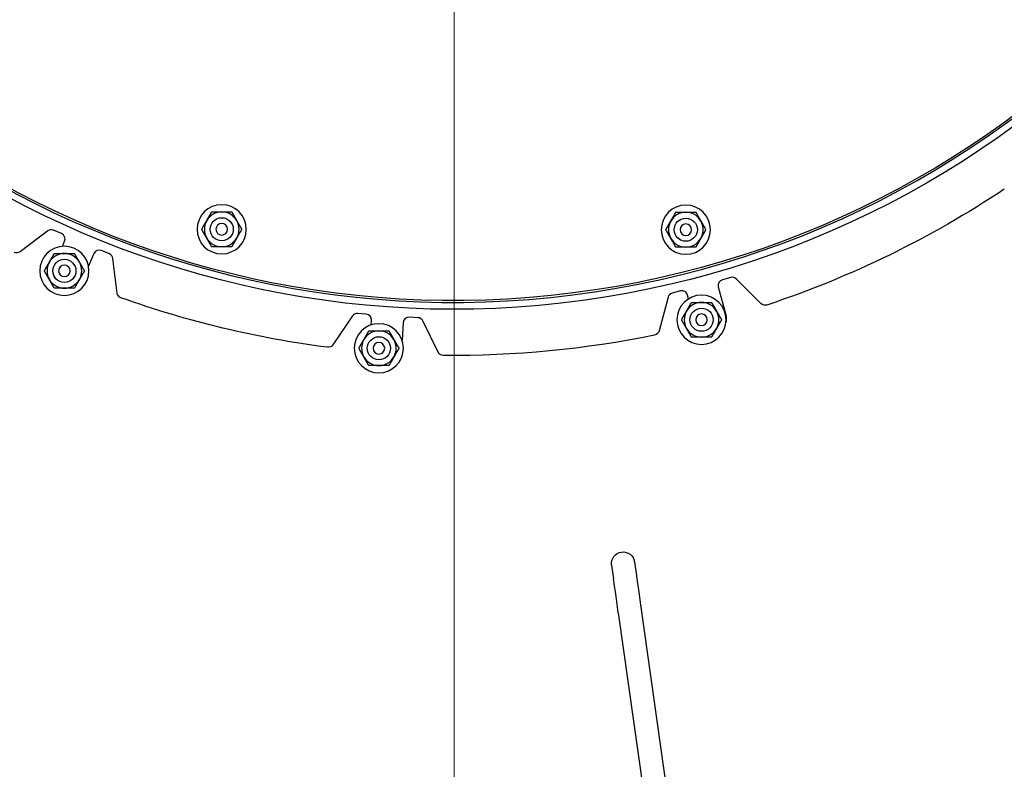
# Model space of a CAD drawing. Extents: x 0 to 796, y 0 to 496.
# Tile 122 of 242: x 117 to 138, y 393 to 410. Entities that reach past the tile are written whole.
import ezdxf

# ---------------------------------------------------------------- set-up
doc = ezdxf.new("R2010")
doc.units = 0
doc.header["$LTSCALE"] = 12
doc.header["$MEASUREMENT"] = 0
doc.header["$PDMODE"] = 1
doc.layers.get('0').update_dxf_attribs({"linetype": 'CONTINUOUS'})
doc.layers.get('Defpoints').update_dxf_attribs({"linetype": 'CONTINUOUS'})
doc.layers.add('D', color=2, linetype='CONTINUOUS')
doc.layers.add('Leader', color=41, linetype='CONTINUOUS', lineweight=13)
doc.styles.get("Standard").update_dxf_attribs({"font": 'SIMPLEX.SHX', "width": 0.875})
doc.dimstyles.get("Standard").update_dxf_attribs({"dimscale": 28, "dimtxt": 0.125, "dimasz": 0.125, "dimexe": 0.04375, "dimexo": 0.0625, "dimgap": 0.04375, "dimtad": 0, "dimtih": 1, "dimtoh": 1, "dimdec": 4, "dimzin": 12, "dimdsep": 46, "dimlunit": 5, "dimtxsty": 'Standard', "dimcen": 0, "dimclrd": 256, "dimclre": 256, "dimclrt": 256, "dimadec": 1, "dimazin": 3, "dimtfac": 0.875, "dimtdec": 4, "dimtofl": 0, "dimtmove": 0, "dimatfit": 2, "dimfxl": 1, "dimtolj": 1, "dimtzin": 12, "dimlwd": 13, "dimlwe": 13, "dimarcsym": 0})

# ---------------------------------------------------------------- blocks, each defined once
blk = doc.blocks.new('*D110')
at = {"layer": 'D', "lineweight": 13, "transparency": 16777216}
for p, q in [((128.341, 478.45), (197.604, 478.45)), ((196.379, 474.95), (196.379, 426.895)), ((196.379, 372.889), (196.379, 420.945)), ((127.755, 369.389), (197.604, 369.389))]:
    blk.add_line(p, q, dxfattribs=at)
at = {"layer": 'D', "transparency": 16777216}
for points in [[(195.796, 474.95), (196.963, 474.95), (196.379, 478.45)], [(195.796, 372.889), (196.963, 372.889), (196.379, 369.389)]]:
    blk.add_solid(points, dxfattribs=at)
at = {"layer": 'Defpoints', "color": 0, "transparency": 16777216}
for p in [(126.591, 478.45), (126.005, 369.389), (196.379, 369.389)]:
    blk.add_point(p, dxfattribs=at)
at = {"layer": 'D', "transparency": 16777216, "insert": (196.379, 423.92), "char_height": 3.5, "attachment_point": 5}
blk.add_mtext('\\A1;109{}{\\C2;%%p1}', dxfattribs=at)
blk = doc.blocks.new('*D112')
at = {"layer": 'D', "lineweight": 13, "transparency": 16777216}
for p, q in [((170.025, 416.596), (170.025, 343.478)), ((55.588, 410.799), (55.588, 343.478)), ((59.088, 344.703), (104.253, 344.703)), ((166.525, 344.703), (121.359, 344.703))]:
    blk.add_line(p, q, dxfattribs=at)
at = {"layer": 'D', "transparency": 16777216}
for points in [[(59.088, 345.287), (59.088, 344.12), (55.588, 344.703)], [(166.525, 345.287), (166.525, 344.12), (170.025, 344.703)]]:
    blk.add_solid(points, dxfattribs=at)
at = {"layer": 'Defpoints', "color": 0, "transparency": 16777216}
for p in [(170.025, 418.346), (55.588, 412.549), (170.025, 344.703)]:
    blk.add_point(p, dxfattribs=at)
at = {"layer": 'D', "transparency": 16777216, "insert": (112.806, 344.703), "char_height": 3.5, "attachment_point": 5}
blk.add_mtext('\\A1;114{\\H0.875x;\\S1/2;}{}{\\C2;%%p1}', dxfattribs=at)
blk = doc.blocks.new('*D113')
at = {"layer": 'D', "lineweight": 13, "transparency": 16777216}
for p, q in [((87.505, 421.953), (87.505, 356.465)), ((164.505, 421.953), (164.505, 356.465)), ((91.005, 357.69), (122.301, 357.69)), ((161.005, 357.69), (129.709, 357.69))]:
    blk.add_line(p, q, dxfattribs=at)
at = {"layer": 'D', "transparency": 16777216}
for points in [[(91.005, 358.273), (91.005, 357.106), (87.505, 357.69)], [(161.005, 358.273), (161.005, 357.106), (164.505, 357.69)]]:
    blk.add_solid(points, dxfattribs=at)
at = {"layer": 'Defpoints', "color": 0, "transparency": 16777216}
for p in [(87.505, 423.703), (164.505, 423.703), (87.505, 357.69)]:
    blk.add_point(p, dxfattribs=at)
at = {"layer": 'D', "transparency": 16777216, "insert": (126.005, 357.69), "char_height": 3.5, "attachment_point": 5}
blk.add_mtext('\\A1;77', dxfattribs=at)
blk = doc.blocks.new('*D115')
at = {"layer": 'D', "lineweight": 13, "transparency": 16777216}
for p, q in [((167.78, 423.703), (182.065, 423.703)), ((180.84, 420.203), (180.84, 401.344)), ((180.84, 372.889), (180.84, 391.748)), ((127.755, 369.389), (182.065, 369.389))]:
    blk.add_line(p, q, dxfattribs=at)
at = {"layer": 'D', "transparency": 16777216}
for points in [[(180.257, 420.203), (181.424, 420.203), (180.84, 423.703)], [(180.257, 372.889), (181.424, 372.889), (180.84, 369.389)]]:
    blk.add_solid(points, dxfattribs=at)
at = {"layer": 'Defpoints', "color": 0, "transparency": 16777216}
for p in [(166.03, 423.703), (126.005, 369.389), (180.84, 369.389)]:
    blk.add_point(p, dxfattribs=at)
at = {"layer": 'D', "transparency": 16777216, "insert": (180.84, 396.546), "char_height": 3.5, "attachment_point": 5}
blk.add_mtext('\\A1;54{\\H0.875x;\\S1/2;}', dxfattribs=at)

msp = doc.modelspace()

# ---------------------------------------------------------------- linework, layer by layer
at = {"extrusion": (-2.44929e-16, -1, -2.22045e-16)}
for p, q in [((117.21776, 404.95917), (116.61752, 404.50685)), ((117.51442, 404.90114), (117.34183, 404.9744)), ((117.53284, 404.62462), (117.58064, 404.73724)), ((118.55008, 404.46153), (118.37749, 404.53479)), ((118.21358, 404.46857), (118.09713, 404.19422)), ((118.71691, 403.61572), (118.62531, 404.3617)), ((131.97687, 403.95102), (131.79575, 403.90249)), ((132.62906, 403.38722), (132.09761, 403.91867)), ((130.8901, 403.65983), (130.70899, 403.6113)), ((131.70737, 403.7494), (131.86913, 403.1457)), ((130.6206, 403.52291), (130.42608, 402.79693)), ((131.06497, 403.49017), (131.0432, 403.57144)), ((123.79901, 403.11961), (123.37873, 402.49651)), ((124.0984, 403.16132), (123.91136, 403.1744)), ((124.20735, 402.92739), (124.21438, 403.02791)), ((125.22076, 403.08284), (125.03372, 403.09592)), ((125.65386, 402.33742), (125.32439, 403.01294)), ((124.9003, 402.97994), (124.87362, 402.59844)), ((129.40181, 397.73594), (129.44297, 397.44307)), ((129.89695, 397.80553), (129.93811, 397.51266)), ((129.54634, 396.7076), (130.10972, 392.6989)), ((130.04147, 396.77718), (130.60486, 392.76848))]:
    msp.add_line(p, q, dxfattribs=at)
at = {"extrusion": (5.43852e-32, 2.22045e-16, -1)}
for centre, radius in [((-120.97555, 404.99249), 0.5315), ((-131.00479, 404.98466), 0.5315), ((-120.97555, 404.99249), 0.125), ((-131.00479, 404.98466), 0.125), ((-117.57501, 404.09479), 0.5315), ((-117.57501, 404.09479), 0.125), ((-131.34504, 403.03845), 0.5315), ((-131.34504, 403.03845), 0.125), ((-124.37223, 402.42211), 0.5315), ((-124.37223, 402.42211), 0.125)]:
    msp.add_circle(centre, radius, dxfattribs=at)
for centre, radius in [((120.97555, 404.99249), 0.25014), ((120.97555, 404.99249), 0.25), ((131.00479, 404.98466), 0.25014), ((131.00479, 404.98466), 0.25), ((117.57501, 404.09479), 0.25014), ((117.57501, 404.09479), 0.25), ((131.34504, 403.03845), 0.25014), ((131.34504, 403.03845), 0.25), ((124.37223, 402.42211), 0.25014), ((124.37223, 402.42211), 0.25)]:
    msp.add_circle(centre, radius)
for centre, radius, start, end in [((126.00479, 423.70338), 38.5, 197.916453, 72.429247), ((126.00479, 423.70338), 20.28868, 194.493019, 0), ((120.97555, 404.99249), 0.375, 90, 150), ((120.97555, 404.99249), 0.375, 30, 90), ((131.00479, 404.98466), 0.375, 90, 150), ((131.00479, 404.98466), 0.375, 30, 90), ((120.97555, 404.99249), 0.375, 150, 210), ((120.97555, 404.99249), 0.375, 330, 30), ((131.00479, 404.98466), 0.375, 150, 210), ((131.00479, 404.98466), 0.375, 330, 30), ((117.29299, 404.85934), 0.125, 67, 127), ((117.46558, 404.78608), 0.125, 337, 67), ((120.97555, 404.99249), 0.375, 210, 270), ((120.97555, 404.99249), 0.375, 270, 330), ((131.00479, 404.98466), 0.375, 210, 270), ((131.00479, 404.98466), 0.375, 270, 330), ((118.32865, 404.41973), 0.125, 67, 157), ((117.57501, 404.09479), 0.375, 90, 150), ((117.57501, 404.09479), 0.375, 30, 90), ((118.50124, 404.34647), 0.125, 7, 67), ((117.57501, 404.09479), 0.375, 150, 210), ((117.57501, 404.09479), 0.375, 330, 30), ((117.57501, 404.09479), 0.375, 210, 270), ((117.57501, 404.09479), 0.375, 270, 330), ((131.82811, 403.78175), 0.125, 105, 195), ((132.00922, 403.83028), 0.125, 45, 105), ((130.92245, 403.53909), 0.125, 15, 105), ((130.74134, 403.49056), 0.125, 105, 165), ((131.34504, 403.03845), 0.375, 150, 210), ((131.34504, 403.03845), 0.375, 90, 150), ((131.34504, 403.03845), 0.375, 30, 90), ((131.34504, 403.03845), 0.375, 330, 30), ((123.90264, 403.04971), 0.125, 86, 146), ((124.08968, 403.03663), 0.125, 356, 86), ((125.025, 402.97122), 0.125, 86, 176), ((125.21204, 402.95815), 0.125, 26, 86), ((131.34504, 403.03845), 0.375, 210, 270), ((131.34504, 403.03845), 0.375, 270, 330), ((124.37223, 402.42211), 0.375, 150, 210), ((124.37223, 402.42211), 0.375, 90, 150), ((124.37223, 402.42211), 0.375, 30, 90), ((124.37223, 402.42211), 0.375, 330, 30), ((124.37223, 402.42211), 0.375, 210, 270), ((124.37223, 402.42211), 0.375, 270, 330)]:
    msp.add_arc(centre, radius, start, end)
for centre, radius, start, end in [((-126.00479, 423.70338), 20.4375, 15.611501, 344.388499), ((-126.00479, 423.70338), 20.25, 14.433795, 345.47877), ((-126.00479, 423.70338), 21.4375, 236.336466, 251.641384), ((-116.54229, 404.60668), 0.125, 233, 296.359472), ((-118.84097, 403.63095), 0.125, 289.641384, 353), ((-126.00479, 423.70338), 21.4375, 277.358621, 289.641384), ((-132.71745, 403.47561), 0.125, 251.641384, 315), ((-131.53704, 403.05672), 0.3438, 165, 191.154644), ((-126.00479, 423.70338), 21.4375, 258.358621, 270.641384), ((-130.30534, 402.82928), 0.125, 195, 258.359472), ((-123.2751, 402.56641), 0.125, 214, 277.359472), ((-125.76621, 402.39222), 0.125, 270.641384, 334), ((-129.64938, 397.77074), 0.25, 352, 172)]:
    msp.add_arc(centre, radius, start, end, dxfattribs=at)
for points in [[(120.65079, 405.17999), (120.70103, 405.26701), (120.75904, 405.36749)], [(120.75904, 405.36749), (120.87507, 405.36749), (120.97555, 405.36749)], [(120.97555, 405.36749), (121.07603, 405.36749), (121.19206, 405.36749)], [(121.19206, 405.36749), (121.25007, 405.26701), (121.30031, 405.17999)], [(130.68003, 405.17216), (130.73027, 405.25918), (130.78828, 405.35966)], [(130.78828, 405.35966), (130.9043, 405.35966), (131.00479, 405.35966)], [(131.00479, 405.35966), (131.10527, 405.35966), (131.22129, 405.35966)], [(131.22129, 405.35966), (131.2793, 405.25918), (131.32954, 405.17216)], [(120.54254, 404.99249), (120.60055, 405.09297), (120.65079, 405.17999)], [(121.30031, 405.17999), (121.35055, 405.09297), (121.40856, 404.99249)], [(130.57177, 404.98466), (130.62979, 405.08514), (130.68003, 405.17216)], [(131.32954, 405.17216), (131.37979, 405.08514), (131.4378, 404.98466)], [(120.65079, 404.80499), (120.60055, 404.89201), (120.54254, 404.99249)], [(121.40856, 404.99249), (121.35055, 404.89201), (121.30031, 404.80499)], [(130.68003, 404.79716), (130.62979, 404.88418), (130.57177, 404.98466)], [(131.4378, 404.98466), (131.37979, 404.88418), (131.32954, 404.79716)], [(120.75904, 404.61749), (120.70103, 404.71797), (120.65079, 404.80499)], [(121.30031, 404.80499), (121.25007, 404.71797), (121.19206, 404.61749)], [(130.78828, 404.60966), (130.73027, 404.71014), (130.68003, 404.79716)], [(131.32954, 404.79716), (131.2793, 404.71014), (131.22129, 404.60966)], [(120.97555, 404.61749), (120.87507, 404.61749), (120.75904, 404.61749)], [(121.19206, 404.61749), (121.07603, 404.61749), (120.97555, 404.61749)], [(131.00479, 404.60966), (130.9043, 404.60966), (130.78828, 404.60966)], [(131.22129, 404.60966), (131.10527, 404.60966), (131.00479, 404.60966)], [(117.25025, 404.28229), (117.30049, 404.36931), (117.35851, 404.46979)], [(117.35851, 404.46979), (117.47453, 404.46979), (117.57501, 404.46979)], [(117.57501, 404.46979), (117.67549, 404.46979), (117.79152, 404.46979)], [(117.79152, 404.46979), (117.84953, 404.36931), (117.89977, 404.28229)], [(117.142, 404.09479), (117.20001, 404.19527), (117.25025, 404.28229)], [(117.25025, 403.90729), (117.20001, 403.99431), (117.142, 404.09479)], [(117.89977, 404.28229), (117.95001, 404.19527), (118.00803, 404.09479)], [(118.00803, 404.09479), (117.95001, 403.99431), (117.89977, 403.90729)], [(117.35851, 403.71979), (117.30049, 403.82027), (117.25025, 403.90729)], [(117.89977, 403.90729), (117.84953, 403.82027), (117.79152, 403.71979)], [(117.57501, 403.71979), (117.47453, 403.71979), (117.35851, 403.71979)], [(117.79152, 403.71979), (117.67549, 403.71979), (117.57501, 403.71979)], [(130.91203, 403.03845), (130.97004, 403.13893), (131.02028, 403.22595)], [(131.02028, 403.22595), (131.07052, 403.31297), (131.12853, 403.41345)], [(131.12853, 403.41345), (131.24456, 403.41345), (131.34504, 403.41345)], [(131.34504, 403.41345), (131.44552, 403.41345), (131.56155, 403.41345)], [(131.56155, 403.41345), (131.61956, 403.31297), (131.6698, 403.22595)], [(131.6698, 403.22595), (131.72004, 403.13893), (131.77805, 403.03845)], [(131.02028, 402.85095), (130.97004, 402.93797), (130.91203, 403.03845)], [(131.77805, 403.03845), (131.72004, 402.93797), (131.6698, 402.85095)], [(131.12853, 402.66345), (131.07052, 402.76393), (131.02028, 402.85095)], [(131.6698, 402.85095), (131.61956, 402.76393), (131.56155, 402.66345)], [(123.93922, 402.42211), (123.99723, 402.52259), (124.04747, 402.60961)], [(124.04747, 402.60961), (124.09771, 402.69663), (124.15572, 402.79711)], [(124.15572, 402.79711), (124.27175, 402.79711), (124.37223, 402.79711)], [(124.37223, 402.79711), (124.47271, 402.79711), (124.58873, 402.79711)], [(124.58873, 402.79711), (124.64675, 402.69663), (124.69699, 402.60961)], [(124.69699, 402.60961), (124.74723, 402.52259), (124.80524, 402.42211)], [(131.34504, 402.66345), (131.24456, 402.66345), (131.12853, 402.66345)], [(131.56155, 402.66345), (131.44552, 402.66345), (131.34504, 402.66345)], [(124.04747, 402.23461), (123.99723, 402.32163), (123.93922, 402.42211)], [(124.80524, 402.42211), (124.74723, 402.32163), (124.69699, 402.23461)], [(124.15572, 402.04711), (124.09771, 402.14759), (124.04747, 402.23461)], [(124.69699, 402.23461), (124.64675, 402.14759), (124.58873, 402.04711)], [(124.37223, 402.04711), (124.27175, 402.04711), (124.15572, 402.04711)], [(124.58873, 402.04711), (124.47271, 402.04711), (124.37223, 402.04711)]]:
    msp.add_rational_spline(points, [1, 1.0379548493, 1], degree=2)
for points in [[(129.93811, 397.51266), (129.93968, 397.50149), (129.94312, 397.47697), (129.95325, 397.4049), (129.96008, 397.35633), (129.97617, 397.24181), (129.98565, 397.17438), (130.00599, 397.02964), (130.01712, 396.95046), (130.03269, 396.83967), (130.03709, 396.80839), (130.04147, 396.77718)], [(129.54634, 396.7076), (129.53506, 396.78782), (129.52364, 396.86907), (129.50225, 397.02133), (129.49199, 397.09428), (129.47401, 397.22222), (129.46605, 397.27887), (129.45342, 397.36871), (129.44859, 397.40308), (129.44447, 397.43242), (129.44358, 397.43873), (129.44297, 397.44307)]]:
    msp.add_open_spline(points, degree=3, knots=[0, 0, 0, 0, 0.24302637, 0.24302637, 0.48684426, 0.48684426, 0.7306335, 0.7306335, 0.97442377, 0.97442377, 1.06897967, 1.06897967, 1.06897967, 1.06897967])
at = {"layer": 'Leader'}
msp.add_line((126.00229, 422.32838), (126.00229, 384.07314), dxfattribs=at)

# ---------------------------------------------------------------- dimensions: what is measured, and where the dimension line sits
at = {"layer": 'D'}
dim = msp.add_linear_dim(base=(196.37939, 369.38942), p1=(126.59079, 478.44982), p2=(126.00479, 369.38942), angle=90, text='<>{}{\\C2;%%p1}', dimstyle='Standard', override={"dimdec": 3}, dxfattribs=at)
dim.commit()
dim.dimension.update_dxf_attribs({"geometry": '*D110', "text_midpoint": (196.37939, 423.91962)})
dim = msp.add_linear_dim(base=(87.50479, 357.68981), p1=(164.50479, 423.70338), p2=(87.50479, 423.70338), dimstyle='Standard', dxfattribs=at)
dim.commit()
dim.dimension.update_dxf_attribs({"geometry": '*D113', "text_midpoint": (126.00479, 357.68981)})
dim = msp.add_linear_dim(base=(180.84032, 369.38942), p1=(166.03019, 423.70338), p2=(126.00479, 369.38942), angle=90, dimstyle='Standard', override={"dimdec": 1}, dxfattribs=at)
dim.commit()
dim.dimension.update_dxf_attribs({"geometry": '*D115', "text_midpoint": (180.84032, 396.5464)})
dim = msp.add_linear_dim(base=(170.02466, 344.70327), p1=(55.58785, 412.54935), p2=(170.02466, 418.34591), text='<>{}{\\C2;%%p1}', dimstyle='Standard', override={"dimdec": 1}, dxfattribs=at)
dim.commit()
dim.dimension.update_dxf_attribs({"geometry": '*D112', "text_midpoint": (112.80625, 344.70327)})

doc.saveas('drawing.dxf')
